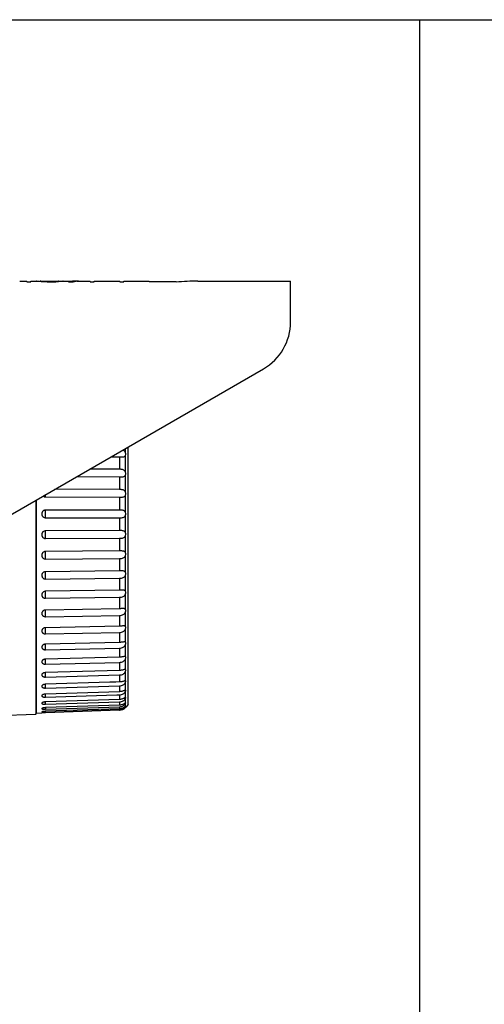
# Model space of a CAD drawing. Header units: millimetres. Extents: x 3585 to 3995, y 1397 to 1684.
# Tile 24 of 26: x 3942.29 to 3945.04, y 1672.11 to 1677.93. Entities that reach past the tile are written whole.
import ezdxf

# ---------------------------------------------------------------- set-up
doc = ezdxf.new("R2010")
doc.units = ezdxf.units.MM
doc.layers.add('EB_CCTV', color=4, linetype='Continuous', lineweight=5)
doc.layers.add('EB_opis', color=7, linetype='Continuous')

# ---------------------------------------------------------------- blocks, each defined once
blk = doc.blocks.new('opis tabela 55324266')
at = {"layer": 'EB_opis', "linetype": 'Continuous'}
for p, q in [((-89925443.81938367, -54747727.18812495), (-89925323.81938367, -54747727.18812495)), ((-89925323.81938367, -54747727.18812495), (-89925323.81938367, -54747787.18812495)), ((-89925323.81938367, -54747727.18812495), (-89924823.81938367, -54747727.18812495))]:
    blk.add_line(p, q, dxfattribs=at)
blk = doc.blocks.new('kamera zewnetrzna')
at = {"layer": 'EB_CCTV', "color": 0, "linetype": 'Continuous', "lineweight": 30}
for p, q in [((3054.456061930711, 1183.499140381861), (3054.469306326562, 1183.499140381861)), ((3054.469306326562, 1183.497588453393), (3054.469306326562, 1183.499140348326)), ((3054.469306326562, 1183.497588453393), (3054.476752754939, 1183.497588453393)), ((3054.476752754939, 1183.497588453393), (3054.476752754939, 1183.499140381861)), ((3054.476752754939, 1183.499140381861), (3054.486681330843, 1183.499140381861)), ((3054.486681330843, 1183.498982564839), (3054.486681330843, 1183.499140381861)), ((3054.494127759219, 1183.499140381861), (3054.528877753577, 1183.499140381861)), ((3054.494127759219, 1183.498982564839), (3054.494127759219, 1183.497959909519)), ((3054.495368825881, 1183.49876924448), (3054.495368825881, 1183.497959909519)), ((3054.497850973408, 1183.498550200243), (3054.497850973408, 1183.497841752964)), ((3054.506538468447, 1183.497588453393), (3054.500333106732, 1183.497717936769)), ((3054.501574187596, 1183.498376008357), (3054.501574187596, 1183.497717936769)), ((3054.504056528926, 1183.498328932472), (3054.501574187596, 1183.498376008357)), ((3054.506538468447, 1183.498280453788), (3054.504056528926, 1183.498328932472)), ((3054.506538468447, 1183.498280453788), (3054.506538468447, 1183.497588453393)), ((3054.506538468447, 1183.498280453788), (3054.51646704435, 1183.498280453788)), ((3054.506538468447, 1183.497588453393), (3054.51646704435, 1183.497588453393)), ((3054.51646704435, 1183.498280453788), (3054.518948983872, 1183.498328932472)), ((3054.51646704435, 1183.498280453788), (3054.51646704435, 1183.497588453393)), ((3054.51646704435, 1183.497588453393), (3054.522672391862, 1183.497717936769)), ((3054.518948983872, 1183.498328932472), (3054.5214313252, 1183.498376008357)), ((3054.5214313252, 1183.498376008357), (3054.5214313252, 1183.497717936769)), ((3054.525154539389, 1183.498550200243), (3054.525154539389, 1183.497841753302)), ((3054.527636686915, 1183.49876924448), (3054.527636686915, 1183.497959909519)), ((3054.528877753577, 1183.498982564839), (3054.528877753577, 1183.497959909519)), ((3054.536324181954, 1183.498982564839), (3054.536324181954, 1183.499140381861)), ((3054.536324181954, 1183.499140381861), (3054.554940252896, 1183.499140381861)), ((3054.546252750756, 1183.497588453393), (3054.554940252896, 1183.497588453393)), ((3054.557422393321, 1183.49913968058), (3054.557422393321, 1183.498127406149)), ((3054.562386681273, 1183.499106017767), (3054.558663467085, 1183.499083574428)), ((3054.558663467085, 1183.499083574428), (3054.558663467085, 1183.498396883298)), ((3054.562386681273, 1183.499106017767), (3054.585967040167, 1183.499106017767)), ((3054.564868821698, 1183.499122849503), (3054.585967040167, 1183.499122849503)), ((3054.585967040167, 1183.497588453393), (3054.585967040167, 1183.499122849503)), ((3054.585967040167, 1183.497588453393), (3054.593413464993, 1183.497588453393)), ((3054.593413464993, 1183.497588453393), (3054.593413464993, 1183.499140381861)), ((3054.593413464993, 1183.499140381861), (3054.608306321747, 1183.499140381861)), ((3054.608306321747, 1183.499134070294), (3054.608306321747, 1183.499140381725)), ((3054.608306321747, 1183.499134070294), (3054.64057417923, 1183.499134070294)), ((3054.608306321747, 1183.499083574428), (3054.64057417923, 1183.499083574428)), ((3054.64057417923, 1183.497588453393), (3054.64057417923, 1183.499134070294)), ((3054.64057417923, 1183.497588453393), (3054.648020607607, 1183.497588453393)), ((3054.648020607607, 1183.497588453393), (3054.648020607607, 1183.499140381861)), ((3054.648020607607, 1183.499140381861), (3054.695020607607, 1183.499140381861)), ((3054.695020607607, 1183.498675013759), (3054.695020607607, 1183.499140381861)), ((3054.695020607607, 1183.498675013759), (3054.745020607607, 1183.498675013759)), ((3054.745020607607, 1183.497275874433), (3054.745020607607, 1183.498675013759)), ((3054.785020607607, 1183.499140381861), (3054.956020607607, 1183.499140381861)), ((3054.956020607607, 1183.423700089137), (3054.956020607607, 1183.499137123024)), ((3054.355635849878, 1183.019332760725), (3054.906020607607, 1183.337097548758)), ((3054.650763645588, 1183.189724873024), (3054.650763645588, 1183.183449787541)), ((3054.656547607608, 1182.71694866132), (3054.656547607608, 1183.193064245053)), ((3054.624565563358, 1183.174599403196), (3054.640497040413, 1183.174427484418)), ((3054.640497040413, 1183.174427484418), (3054.640497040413, 1183.151527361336)), ((3054.640497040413, 1183.174427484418), (3054.640740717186, 1183.174424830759)), ((3054.650763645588, 1183.176186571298), (3054.650763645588, 1183.147341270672)), ((3054.640497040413, 1183.151527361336), (3054.585298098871, 1183.151928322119)), ((3054.561414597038, 1183.138139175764), (3054.640497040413, 1183.137565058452)), ((3054.640497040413, 1183.137565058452), (3054.640497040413, 1183.114148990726)), ((3054.650763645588, 1183.139871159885), (3054.650763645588, 1183.110375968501)), ((3054.503967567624, 1183.100451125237), (3054.640497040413, 1183.09995295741)), ((3054.640497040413, 1183.114148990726), (3054.520620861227, 1183.114586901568)), ((3054.640497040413, 1183.09995295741), (3054.640497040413, 1183.076277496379)), ((3054.650763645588, 1183.102780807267), (3054.650763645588, 1183.072958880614)), ((3054.485611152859, 1183.09437403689), (3054.485611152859, 1182.699003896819)), ((3054.486547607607, 1183.09491469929), (3054.486547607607, 1182.701012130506)), ((3054.640497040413, 1183.076277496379), (3054.503967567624, 1183.076277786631)), ((3054.503967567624, 1183.06200297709), (3054.640497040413, 1183.062003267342)), ((3054.640497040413, 1183.062003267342), (3054.640497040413, 1183.038327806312)), ((3054.650763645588, 1183.065321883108), (3054.650763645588, 1183.035499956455)), ((3054.640497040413, 1183.038327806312), (3054.503967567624, 1183.037829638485)), ((3054.503967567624, 1183.023633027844), (3054.640497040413, 1183.024131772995)), ((3054.640497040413, 1183.024131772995), (3054.640497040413, 1183.00071570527)), ((3054.650763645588, 1183.02790479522), (3054.650763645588, 1182.998409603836)), ((3054.640497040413, 1183.00071570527), (3054.503967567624, 1182.999724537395)), ((3054.650763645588, 1182.990939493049), (3054.650763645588, 1182.962094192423)), ((3054.503967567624, 1182.985761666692), (3054.640497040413, 1182.986753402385)), ((3054.640497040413, 1182.986753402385), (3054.640497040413, 1182.963853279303)), ((3054.640497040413, 1182.963853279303), (3054.503967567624, 1182.962379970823)), ((3054.640793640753, 1182.963856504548), (3054.640497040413, 1182.963853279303)), ((3054.650763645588, 1182.95483097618), (3054.650763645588, 1182.926951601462)), ((3054.503967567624, 1182.948803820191), (3054.640497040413, 1182.950277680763)), ((3054.640497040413, 1182.950277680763), (3054.640497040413, 1182.928144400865)), ((3054.640497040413, 1182.928144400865), (3054.503967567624, 1182.926205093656)), ((3054.503967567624, 1182.913164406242), (3054.640497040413, 1182.915104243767)), ((3054.640497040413, 1182.915104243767), (3054.640497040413, 1182.8939803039)), ((3054.650763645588, 1182.91997485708), (3054.650763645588, 1182.893366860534)), ((3054.640497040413, 1182.8939803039), (3054.503967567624, 1182.891596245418)), ((3054.503967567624, 1182.879233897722), (3054.640497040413, 1182.881618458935)), ((3054.640497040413, 1182.881618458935), (3054.640497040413, 1182.861735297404)), ((3054.650763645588, 1182.886753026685), (3054.650763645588, 1182.861707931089)), ((3054.640497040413, 1182.861735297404), (3054.503967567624, 1182.858932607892)), ((3054.503967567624, 1182.847384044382), (3054.640497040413, 1182.850187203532)), ((3054.640497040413, 1182.850187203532), (3054.640497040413, 1182.831762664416)), ((3054.650763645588, 1182.855529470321), (3054.650763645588, 1182.832321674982)), ((3054.640497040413, 1182.831762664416), (3054.503967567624, 1182.828572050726)), ((3054.650763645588, 1182.826646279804), (3054.650763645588, 1182.805530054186)), ((3054.503967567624, 1182.817963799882), (3054.640497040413, 1182.821154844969)), ((3054.640497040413, 1182.821154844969), (3054.640497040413, 1182.804390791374)), ((3054.650763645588, 1182.805530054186), (3054.649778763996, 1182.805651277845)), ((3054.640497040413, 1182.804390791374), (3054.503967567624, 1182.800847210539)), ((3054.503967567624, 1182.791295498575), (3054.640497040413, 1182.794839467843)), ((3054.640497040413, 1182.794839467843), (3054.640497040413, 1182.779919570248)), ((3054.650763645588, 1182.800419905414), (3054.650763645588, 1182.781626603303)), ((3054.503790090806, 1182.775189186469), (3054.503795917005, 1182.776040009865)), ((3054.640497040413, 1182.779919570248), (3054.503967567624, 1182.77606184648)), ((3054.503967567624, 1182.767671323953), (3054.640497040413, 1182.771529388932)), ((3054.640497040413, 1182.771529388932), (3054.640497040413, 1182.758617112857)), ((3054.650763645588, 1182.781626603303), (3054.650347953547, 1182.781647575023)), ((3054.650763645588, 1182.777137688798), (3054.650763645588, 1182.760873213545)), ((3054.622493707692, 1182.758072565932), (3054.503967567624, 1182.754487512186)), ((3054.503967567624, 1182.747350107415), (3054.640497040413, 1182.751479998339)), ((3054.633537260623, 1182.758406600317), (3054.622493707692, 1182.758072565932)), ((3054.640497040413, 1182.758617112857), (3054.633537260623, 1182.758406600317)), ((3054.640497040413, 1182.751479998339), (3054.640497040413, 1182.740716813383)), ((3054.650807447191, 1182.76087500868), (3054.650763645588, 1182.760873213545)), ((3054.650763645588, 1182.757054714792), (3054.650763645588, 1182.743497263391)), ((3054.503823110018, 1182.735668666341), (3054.50382255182, 1182.736345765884)), ((3054.640497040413, 1182.740716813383), (3054.503967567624, 1182.736360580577)), ((3054.503967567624, 1182.730554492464), (3054.635511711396, 1182.73475188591)), ((3054.635511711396, 1182.73475188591), (3054.640497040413, 1182.734910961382)), ((3054.640497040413, 1182.734910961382), (3054.640497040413, 1182.726414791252)), ((3054.651172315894, 1182.743560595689), (3054.650763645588, 1182.743497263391)), ((3054.650763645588, 1182.740391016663), (3054.650763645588, 1182.729689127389)), ((3054.503967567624, 1182.71746849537), (3054.503884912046, 1182.720110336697)), ((3054.640497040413, 1182.726414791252), (3054.503967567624, 1182.721879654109)), ((3054.503967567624, 1182.71746849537), (3054.640497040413, 1182.722003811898)), ((3054.640497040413, 1182.715867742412), (3054.503967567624, 1182.711203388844)), ((3054.640497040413, 1182.722003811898), (3054.640497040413, 1182.715867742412)), ((3054.65145693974, 1182.72989382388), (3054.650763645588, 1182.729689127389)), ((3054.650763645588, 1182.727329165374), (3054.650763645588, 1182.719600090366)), ((3054.650763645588, 1182.718012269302), (3054.650763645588, 1182.713340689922)), ((3054.65654762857, 1182.71694864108), (3054.651829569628, 1182.712062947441)), ((3054.176547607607, 1182.688211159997), (3054.485611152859, 1182.699003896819)), ((3054.485611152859, 1182.699003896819), (3054.486547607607, 1182.701012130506)), ((3054.486547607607, 1182.701012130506), (3054.49681173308, 1182.701370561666)), ((3054.49687792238, 1182.701374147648), (3054.49681173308, 1182.701370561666)), ((3054.503884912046, 1182.710813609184), (3054.503873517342, 1182.711197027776)), ((3054.503967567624, 1182.702956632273), (3054.503916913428, 1182.704446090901)), ((3054.503967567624, 1182.708235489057), (3054.640497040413, 1182.712899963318)), ((3054.640497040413, 1182.709191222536), (3054.503967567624, 1182.704448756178)), ((3054.503967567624, 1182.702956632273), (3054.640497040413, 1182.707699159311)), ((3054.640497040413, 1182.706458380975), (3054.503967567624, 1182.701689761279)), ((3054.640497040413, 1182.712899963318), (3054.640497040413, 1182.709191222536)), ((3054.640497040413, 1182.707699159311), (3054.640497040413, 1182.706458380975)), ((3054.650763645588, 1182.712542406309), (3054.650763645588, 1182.710979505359)), ((3054.651552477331, 1182.711781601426), (3054.650763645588, 1182.710979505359)), ((3054.651829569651, 1182.712062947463), (3054.651552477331, 1182.711781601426))]:
    blk.add_line(p, q, dxfattribs=at)
for centre, radius, start, end in [((3054.484698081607, 1183.487330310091), 0.011819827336, 74.16971879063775, 80.34064822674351), ((3054.480036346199, 1183.429013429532), 0.07013320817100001, 81.49847131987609, 83.54378515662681), ((3054.469868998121, 1183.223554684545), 0.275587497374, 84.69088621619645, 85.72661399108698), ((3054.491740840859, 1183.481394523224), 0.017749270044, 80.24442564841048, 82.27145942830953), ((3054.491687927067, 1183.481087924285), 0.018060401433, 78.24012633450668, 80.24380111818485), ((3054.485794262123, 1183.376099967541), 0.123042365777, 84.37666087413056, 85.53700683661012), ((3054.44468067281, 1182.407004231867), 1.092132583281, 87.07908066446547, 87.33982764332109), ((3054.470882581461, 1182.882242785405), 0.6168971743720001, 87.32133987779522, 87.4944485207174), ((3054.470887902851, 1182.882356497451), 0.616783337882, 87.14823562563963, 87.32133999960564), ((3054.552117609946, 1182.882356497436), 0.6167833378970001, 92.67866000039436, 92.85176437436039), ((3054.578324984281, 1182.406998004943), 1.092138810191, 92.66016475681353, 92.9209109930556), ((3054.552122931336, 1182.882242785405), 0.6168971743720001, 92.5055514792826, 92.67866012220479), ((3054.537211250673, 1183.376099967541), 0.123042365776, 94.46299316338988, 95.62333912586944), ((3054.53131758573, 1183.481087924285), 0.018060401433, 99.75619888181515, 101.7598736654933), ((3054.553136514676, 1183.223554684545), 0.275587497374, 94.27338600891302, 95.30911378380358), ((3054.531264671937, 1183.481394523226), 0.017749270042, 97.72854057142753, 99.75557435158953), ((3054.542969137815, 1183.429013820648), 0.07013281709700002, 96.4562331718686, 98.50155266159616), ((3054.538307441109, 1183.487330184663), 0.01181995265, 99.65929716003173, 105.8301947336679), ((3054.557994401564, 1183.454618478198), 0.044545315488, 97.95179223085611, 105.2831219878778), ((3054.557707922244, 1183.456441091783), 0.04270060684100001, 93.85727305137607, 97.90941184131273), ((3054.557669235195, 1183.45701839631), 0.04212200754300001, 90.33576458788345, 93.85759488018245), ((3054.566674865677, 1183.455668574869), 0.04353133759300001, 103.6089284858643, 105.6385034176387), ((3054.56652332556, 1183.456285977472), 0.042895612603, 102.6934603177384, 103.6062374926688), ((3054.5664442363, 1183.456636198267), 0.04253657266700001, 101.9775950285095, 102.6931901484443), ((3054.56424943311, 1183.224520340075), 0.274620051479, 91.16551704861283, 91.4245297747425), ((3054.566123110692, 1183.458288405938), 0.04085370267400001, 91.75936955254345, 102.0179115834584), ((3054.785020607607, 1183.069140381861), 0.43, 90, 95.33755684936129), ((3054.856020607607, 1183.423700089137), 0.1, 300.0000000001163, 0), ((3054.503993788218, 1183.107658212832), 0.007207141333, 228.8195826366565, 269.7915492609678), ((3054.667466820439, 1182.700810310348), 0.045884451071, 112.6901858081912, 112.8540800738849), ((3054.516922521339, 1182.330909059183), 0.3710069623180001, 92.00108134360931, 93.097058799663), ((3055.253629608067, 1182.733560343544), 0.75008967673, 181.7377811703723, 181.9348127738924), ((3054.640005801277, 1182.72727423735), 0.014382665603, 271.9573148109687, 273.8487766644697), ((3054.639991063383, 1182.722263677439), 0.014573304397, 271.9896774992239, 272.9159162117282), ((3054.639972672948, 1182.721467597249), 0.015018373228, 272.0008924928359, 273.3773585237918), ((3054.639959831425, 1182.721594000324), 0.01514549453, 273.3976833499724, 315.5064315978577)]:
    blk.add_arc(centre, radius, start, end, dxfattribs=at)
for points, start_tangent, end_tangent in [([(3054.640740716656, 1183.174424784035), (3054.644082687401, 1183.174401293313), (3054.647053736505, 1183.174536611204), (3054.64928193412, 1183.175074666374), (3054.650763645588, 1183.176186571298)], (0.9999357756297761, -0.01133334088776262), (0.6205754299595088, 0.7841467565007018)), ([(3054.650763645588, 1183.183449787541), (3054.649645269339, 1183.185019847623), (3054.648039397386, 1183.186301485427), (3054.646234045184, 1183.187131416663)], (-0.4671560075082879, 0.8841749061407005), (-0.9447015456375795, 0.3279313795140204)), ([(3054.650763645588, 1183.176186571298), (3054.651569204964, 1183.177721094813), (3054.651829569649, 1183.179483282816), (3054.651568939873, 1183.181410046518), (3054.650763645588, 1183.183449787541)], (0.6205754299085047, 0.7841467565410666), (-0.4671560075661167, 0.8841749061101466)), ([(3054.650763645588, 1183.147341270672), (3054.649645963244, 1183.148842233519), (3054.648040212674, 1183.150032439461), (3054.64594817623, 1183.150863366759), (3054.643420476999, 1183.151349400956), (3054.640497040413, 1183.151527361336)], (-0.4785742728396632, 0.8780470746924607), (-0.9999736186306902, 0.007263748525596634)), ([(3054.640497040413, 1183.137565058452), (3054.644097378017, 1183.137600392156), (3054.647074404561, 1183.137873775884), (3054.649303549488, 1183.138593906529), (3054.650763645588, 1183.139871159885)], (0.9999736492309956, -0.007259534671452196), (0.5781035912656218, 0.8159633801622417)), ([(3054.650763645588, 1183.139871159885), (3054.651566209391, 1183.141529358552), (3054.651829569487, 1183.143379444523), (3054.651566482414, 1183.145342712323), (3054.650763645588, 1183.147341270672)], (0.5781035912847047, 0.8159633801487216), (-0.4785742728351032, 0.8780470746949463)), ([(3054.503967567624, 1183.100451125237), (3054.503884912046, 1183.101461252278), (3054.503823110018, 1183.103283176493), (3054.503796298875, 1183.104876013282)], (-0.1606150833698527, 0.9870171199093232), (-0.01005006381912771, 0.9999494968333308)), ([(3054.650763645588, 1183.110375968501), (3054.649645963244, 1183.111792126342), (3054.648040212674, 1183.112877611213), (3054.64594817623, 1183.113604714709), (3054.643420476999, 1183.114009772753), (3054.640497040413, 1183.114148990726)], (-0.4947208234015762, 0.8690519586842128), (-0.9999933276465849, 0.003653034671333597)), ([(3054.640497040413, 1183.09995295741), (3054.644097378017, 1183.100049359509), (3054.647074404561, 1183.100455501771), (3054.649303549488, 1183.101342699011), (3054.650763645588, 1183.102780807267)], (0.9999933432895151, -0.003648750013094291), (0.54364844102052, 0.8393130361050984)), ([(3054.650763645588, 1183.102780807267), (3054.651566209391, 1183.104553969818), (3054.651829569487, 1183.106463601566), (3054.651566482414, 1183.10843118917), (3054.650763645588, 1183.110375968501)], (0.5436484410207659, 0.8393130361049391), (-0.4947208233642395, 0.8690519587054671)), ([(3054.503967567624, 1183.076277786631), (3054.501883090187, 1183.075968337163), (3054.500183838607, 1183.075198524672), (3054.498884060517, 1183.074163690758), (3054.497951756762, 1183.073005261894), (3054.497335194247, 1183.071819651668), (3054.49698030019, 1183.070680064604), (3054.496827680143, 1183.06961646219), (3054.49683503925, 1183.06856498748), (3054.49700354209, 1183.067499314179), (3054.497370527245, 1183.066375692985), (3054.497995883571, 1183.065208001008), (3054.498930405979, 1183.064070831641), (3054.500224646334, 1183.063057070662), (3054.501908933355, 1183.062304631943), (3054.503967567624, 1183.06200297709)], (-0.9999999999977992, 2.098069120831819e-06), (0.9999999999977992, 2.098069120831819e-06)), ([(3054.503967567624, 1183.06200297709), (3054.503884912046, 1183.063267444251), (3054.503823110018, 1183.065285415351), (3054.503790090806, 1183.067797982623), (3054.503790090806, 1183.070482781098), (3054.503823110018, 1183.07299534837), (3054.503884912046, 1183.07501331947), (3054.503967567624, 1183.076277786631)], (-0.1081884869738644, 0.9941303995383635), (0.1081884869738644, 0.9941303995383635)), ([(3054.650763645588, 1183.072958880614), (3054.649645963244, 1183.074274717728), (3054.648040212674, 1183.075243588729), (3054.64594817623, 1183.075858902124), (3054.643420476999, 1183.076178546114), (3054.640497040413, 1183.076277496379)], (-0.51616275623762, 0.8564905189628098), (-0.9999999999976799, 2.154156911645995e-06)), ([(3054.640497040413, 1183.062003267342), (3054.644097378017, 1183.062159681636), (3054.647074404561, 1183.062694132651), (3054.649303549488, 1183.063738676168), (3054.650763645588, 1183.065321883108)], (0.99999999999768, 2.154166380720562e-06), (0.5161627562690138, 0.8564905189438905)), ([(3054.650763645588, 1183.065321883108), (3054.651566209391, 1183.067190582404), (3054.651829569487, 1183.069138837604), (3054.651566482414, 1183.071089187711), (3054.650763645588, 1183.072958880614)], (0.5161627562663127, 0.8564905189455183), (-0.5161627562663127, 0.8564905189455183)), ([(3054.503967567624, 1183.037829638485), (3054.501883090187, 1183.037513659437), (3054.500183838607, 1183.036740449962), (3054.498884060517, 1183.035704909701), (3054.497951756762, 1183.034547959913), (3054.497335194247, 1183.03336549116), (3054.49698030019, 1183.032230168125), (3054.496827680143, 1183.03117153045), (3054.49683503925, 1183.030125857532), (3054.497003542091, 1183.029066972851), (3054.497370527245, 1183.027951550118), (3054.497995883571, 1183.026793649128), (3054.498930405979, 1183.025667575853), (3054.500224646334, 1183.024665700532), (3054.501908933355, 1183.02392491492), (3054.503967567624, 1183.023633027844)], (-0.9999933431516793, -0.003648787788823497), (0.9999933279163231, 0.003652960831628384)), ([(3054.503967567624, 1183.023633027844), (3054.503884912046, 1183.025137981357), (3054.503823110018, 1183.027329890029), (3054.503790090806, 1183.029927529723), (3054.503790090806, 1183.032597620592), (3054.503823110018, 1183.034997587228), (3054.503884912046, 1183.036819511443), (3054.503967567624, 1183.037829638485)], (-0.0821491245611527, 0.9966200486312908), (0.1606150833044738, 0.9870171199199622)), ([(3054.650763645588, 1183.035499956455), (3054.649645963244, 1183.036701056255), (3054.648040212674, 1183.037542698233), (3054.64594817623, 1183.038039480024), (3054.643420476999, 1183.038270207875), (3054.640497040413, 1183.038327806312)], (-0.5436484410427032, 0.8393130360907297), (-0.9999933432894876, -0.003648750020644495)), ([(3054.640497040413, 1183.024131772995), (3054.644097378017, 1183.024346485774), (3054.647074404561, 1183.025003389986), (3054.649303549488, 1183.026193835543), (3054.650763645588, 1183.02790479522)], (0.9999933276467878, 0.003653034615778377), (0.4947208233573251, 0.8690519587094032)), ([(3054.650763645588, 1183.02790479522), (3054.651566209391, 1183.029848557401), (3054.651829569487, 1183.031814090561), (3054.651566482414, 1183.033725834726), (3054.650763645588, 1183.035499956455)], (0.4947208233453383, 0.869051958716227), (-0.5436484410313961, 0.8393130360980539)), ([(3054.503967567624, 1182.999724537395), (3054.501883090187, 1182.999405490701), (3054.500183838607, 1182.998637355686), (3054.498884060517, 1182.997612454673), (3054.497951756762, 1182.996469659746), (3054.497335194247, 1182.995303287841), (3054.49698030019, 1182.994184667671), (3054.496827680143, 1182.993142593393), (3054.49683503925, 1182.992114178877), (3054.497003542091, 1182.991073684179), (3054.497370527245, 1182.989978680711), (3054.497995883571, 1182.988843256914), (3054.498930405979, 1182.987740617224), (3054.500224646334, 1182.986761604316), (3054.501908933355, 1182.986040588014), (3054.503967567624, 1182.985761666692)], (-0.9999736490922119, -0.007259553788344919), (0.9999736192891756, 0.007263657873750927)), ([(3054.503967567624, 1182.985761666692), (3054.503884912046, 1182.987490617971), (3054.503823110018, 1182.989832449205), (3054.503790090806, 1182.992486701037), (3054.503790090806, 1182.995112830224), (3054.503823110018, 1182.997373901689), (3054.503884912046, 1182.998979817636), (3054.503967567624, 1182.999724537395)], (-0.06677656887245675, 0.997767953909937), (0.3130085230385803, 0.949750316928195)), ([(3054.650763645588, 1182.998409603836), (3054.649645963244, 1182.999482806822), (3054.648040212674, 1183.000187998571), (3054.64594817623, 1183.000560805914), (3054.643420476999, 1183.000700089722), (3054.640497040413, 1183.00071570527)], (-0.5781035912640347, 0.8159633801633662), (-0.9999736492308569, -0.007259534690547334)), ([(3054.640497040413, 1182.986753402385), (3054.644097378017, 1182.987024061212), (3054.647074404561, 1182.987796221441), (3054.649303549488, 1182.989119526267), (3054.650763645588, 1182.990939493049)], (0.9999736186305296, 0.007263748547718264), (0.4785742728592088, 0.8780470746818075)), ([(3054.650763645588, 1182.990939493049), (3054.651566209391, 1182.992937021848), (3054.651829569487, 1182.994898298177), (3054.651566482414, 1182.996750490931), (3054.650763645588, 1182.998409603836)], (0.47857427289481, 0.8780470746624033), (-0.5781035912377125, 0.8159633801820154)), ([(3054.503967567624, 1182.962379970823), (3054.501765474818, 1182.962024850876), (3054.500000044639, 1182.961191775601), (3054.498682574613, 1182.960099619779), (3054.49776991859, 1182.95890190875), (3054.497198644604, 1182.957701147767), (3054.496902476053, 1182.956572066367), (3054.496811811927, 1182.955461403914), (3054.496915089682, 1182.954345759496), (3054.497225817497, 1182.953224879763), (3054.497805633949, 1182.95205850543), (3054.498723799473, 1182.950904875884), (3054.500038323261, 1182.949869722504), (3054.501790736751, 1182.949099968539), (3054.503967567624, 1182.948803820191)], (-0.999941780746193, -0.01079051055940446), (0.9999417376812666, 0.01079450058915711)), ([(3054.503967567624, 1182.948803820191), (3054.503884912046, 1182.950737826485), (3054.503823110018, 1182.953203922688), (3054.503790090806, 1182.955885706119), (3054.503790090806, 1182.958439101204), (3054.503823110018, 1182.960536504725), (3054.503884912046, 1182.961908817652), (3054.503966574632, 1182.962380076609)], (-0.05676453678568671, 0.9983875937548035), (0.9947274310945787, -0.1025540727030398)), ([(3054.640497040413, 1182.950277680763), (3054.644079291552, 1182.950598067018), (3054.64704851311, 1182.951468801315), (3054.649275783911, 1182.952896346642), (3054.650763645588, 1182.95483097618)], (0.9999417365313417, 0.01079460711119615), (0.4671560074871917, 0.8841749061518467)), ([(3054.650763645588, 1182.962094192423), (3054.649645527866, 1182.963027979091), (3054.648039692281, 1182.963588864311), (3054.64594771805, 1182.963833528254), (3054.643420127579, 1182.963879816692), (3054.640793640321, 1182.963856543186)], (-0.6205754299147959, 0.7841467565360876), (-0.9999375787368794, -0.01117312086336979)), ([(3054.650763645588, 1182.95483097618), (3054.651567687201, 1182.956865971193), (3054.651829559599, 1182.958785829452), (3054.651568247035, 1182.960562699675), (3054.650763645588, 1182.962094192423)], (0.4671560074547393, 0.884174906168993), (-0.6205754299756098, 0.7841467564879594)), ([(3054.498521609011, 1182.923820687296), (3054.497951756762, 1182.923110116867), (3054.497335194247, 1182.922013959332), (3054.49698030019, 1182.920965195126), (3054.496827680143, 1182.919990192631), (3054.49683503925, 1182.919029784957), (3054.497003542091, 1182.918059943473), (3054.497370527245, 1182.917041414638), (3054.497995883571, 1182.915987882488), (3054.498930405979, 1182.914967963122), (3054.500224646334, 1182.914066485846), (3054.501908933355, 1182.913408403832), (3054.503967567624, 1182.913164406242)], (-0.6762044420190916, -0.736714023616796), (0.999899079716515, 0.01420670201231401)), ([(3054.503967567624, 1182.926205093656), (3054.501883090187, 1182.925890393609), (3054.500183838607, 1182.925157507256), (3054.498884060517, 1182.924187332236), (3054.498521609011, 1182.923820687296)], (-0.9998991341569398, -0.0142028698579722), (-0.6762044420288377, -0.7367140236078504)), ([(3054.503967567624, 1182.913164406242), (3054.503884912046, 1182.915282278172), (3054.503823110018, 1182.917845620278), (3054.503790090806, 1182.920525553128), (3054.503790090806, 1182.92297823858), (3054.503823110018, 1182.924888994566), (3054.503884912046, 1182.926012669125), (3054.503935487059, 1182.926196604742)], (-0.04983355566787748, 0.9987575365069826), (0.3940432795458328, 0.9190918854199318)), ([(3054.645057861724, 1182.928253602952), (3054.643420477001, 1182.92821280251), (3054.640497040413, 1182.928144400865)], (-0.9998708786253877, -0.01606941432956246), (-0.9998991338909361, -0.01420288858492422)), ([(3054.640497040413, 1182.915104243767), (3054.644097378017, 1182.915477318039), (3054.647074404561, 1182.916453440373), (3054.649303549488, 1182.917997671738), (3054.650763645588, 1182.91997485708)], (0.9998990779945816, 0.01420682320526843), (0.4600672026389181, 0.8878840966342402)), ([(3054.650763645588, 1182.926951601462), (3054.649645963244, 1182.927735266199), (3054.648040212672, 1182.928145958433), (3054.645948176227, 1182.928259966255), (3054.645057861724, 1182.928253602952)], (-0.6720477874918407, 0.7405077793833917), (-0.9998708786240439, -0.01606941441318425)), ([(3054.650763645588, 1182.91997485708), (3054.651566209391, 1182.92201391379), (3054.651829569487, 1182.92390249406), (3054.651566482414, 1182.92557557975), (3054.650763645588, 1182.926951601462)], (0.4600672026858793, 0.8878840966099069), (-0.6720477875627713, 0.7405077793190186)), ([(3054.497727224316, 1182.888304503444), (3054.497335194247, 1182.887589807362), (3054.49698030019, 1182.886593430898), (3054.496827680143, 1182.885668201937), (3054.49683503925, 1182.884757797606), (3054.497003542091, 1182.883839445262), (3054.497370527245, 1182.882876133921), (3054.497995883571, 1182.881881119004), (3054.498930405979, 1182.880919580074), (3054.500224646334, 1182.880071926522), (3054.501908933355, 1182.879456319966), (3054.503967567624, 1182.879233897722)], (-0.5383025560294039, -0.8427516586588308), (0.9998475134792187, 0.01746281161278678)), ([(3054.503967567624, 1182.891596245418), (3054.501883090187, 1182.89128891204), (3054.500183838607, 1182.890585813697), (3054.498884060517, 1182.889659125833), (3054.497951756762, 1182.888632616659), (3054.497727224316, 1182.888304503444)], (-0.9998475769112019, -0.01745917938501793), (-0.5383025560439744, -0.8427516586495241)), ([(3054.503790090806, 1182.889118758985), (3054.503823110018, 1182.890821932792), (3054.503884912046, 1182.891684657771), (3054.503941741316, 1182.891643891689)], (0.1007215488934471, 0.994914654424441), (0.6887478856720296, -0.7250009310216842)), ([(3054.503967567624, 1182.879233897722), (3054.503884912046, 1182.881512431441), (3054.503823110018, 1182.884144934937), (3054.503790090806, 1182.886793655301), (3054.503790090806, 1182.889118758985)], (-0.04484634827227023, 0.9989938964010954), (0.1007215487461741, 0.9949146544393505)), ([(3054.646846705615, 1182.894261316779), (3054.645948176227, 1182.894229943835), (3054.643420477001, 1182.894089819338), (3054.640497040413, 1182.8939803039)], (-0.9997974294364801, -0.02012709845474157), (-0.9998475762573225, -0.01745921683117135)), ([(3054.640497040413, 1182.881618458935), (3054.644097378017, 1182.882036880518), (3054.647074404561, 1182.88309947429), (3054.649303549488, 1182.884729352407), (3054.650763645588, 1182.886753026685)], (0.999847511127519, 0.01746294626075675), (0.4570622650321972, 0.8894347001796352)), ([(3054.650763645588, 1182.893366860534), (3054.649645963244, 1182.893992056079), (3054.648040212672, 1182.894247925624), (3054.646846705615, 1182.894261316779)], (-0.7329719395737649, 0.6802588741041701), (-0.9997974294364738, -0.02012709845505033)), ([(3054.650763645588, 1182.886753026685), (3054.651566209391, 1182.888779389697), (3054.651829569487, 1182.890600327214), (3054.651566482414, 1182.892155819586), (3054.650763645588, 1182.893366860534)], (0.4570622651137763, 0.8894347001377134), (-0.7329719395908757, 0.6802588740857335)), ([(3054.648126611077, 1182.862268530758), (3054.648040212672, 1182.862266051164), (3054.645948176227, 1182.862116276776), (3054.643420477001, 1182.86188472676), (3054.640497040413, 1182.861735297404)], (-0.9996609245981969, -0.02603912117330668), (-0.9997893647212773, -0.0205237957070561)), ([(3054.650763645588, 1182.861707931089), (3054.649645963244, 1182.862167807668), (3054.648126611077, 1182.862268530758)], (-0.8022546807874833, 0.5969819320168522), (-0.9996609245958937, -0.02603912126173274)), ([(3054.650763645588, 1182.855529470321), (3054.651566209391, 1182.857520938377), (3054.651829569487, 1182.859254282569), (3054.651566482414, 1182.860675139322), (3054.650763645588, 1182.861707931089)], (0.4580376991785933, 0.8889327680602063), (-0.8022546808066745, 0.5969819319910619)), ([(3054.497358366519, 1182.855201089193), (3054.497335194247, 1182.855154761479), (3054.49698030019, 1182.854221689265), (3054.496827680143, 1182.85335637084), (3054.49683503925, 1182.852505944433), (3054.49700354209, 1182.851649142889), (3054.497370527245, 1182.850751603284), (3054.497995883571, 1182.849826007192), (3054.498930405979, 1182.848933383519), (3054.500224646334, 1182.848148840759), (3054.501908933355, 1182.847582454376), (3054.503967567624, 1182.847384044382)], (-0.4516346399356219, -0.8922029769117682), (0.9997892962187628, 0.02052713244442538)), ([(3054.503967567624, 1182.858932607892), (3054.501883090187, 1182.858636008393), (3054.500183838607, 1182.857970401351), (3054.498884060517, 1182.857097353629), (3054.497951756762, 1182.856132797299), (3054.497358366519, 1182.855201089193)], (-0.9997893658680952, -0.02052373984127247), (-0.4516346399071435, -0.892202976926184)), ([(3054.503967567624, 1182.847384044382), (3054.503884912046, 1182.849798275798), (3054.503823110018, 1182.852471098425), (3054.503790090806, 1182.855059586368), (3054.503790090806, 1182.857231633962)], (-0.04117510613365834, 0.9991519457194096), (0.01106552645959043, 0.9999387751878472)), ([(3054.503790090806, 1182.857231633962), (3054.503823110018, 1182.858708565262), (3054.50382933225, 1182.858915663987)], (0.01106552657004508, 0.9999387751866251), (0.03548817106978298, 0.999370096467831)), ([(3054.640497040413, 1182.850187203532), (3054.644097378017, 1182.850646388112), (3054.647074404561, 1182.851783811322), (3054.649303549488, 1182.853481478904), (3054.650763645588, 1182.855529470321)], (0.9997892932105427, 0.02052727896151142), (0.458037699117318, 0.8889327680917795)), ([(3054.497157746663, 1182.824695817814), (3054.49698030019, 1182.824204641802), (3054.496827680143, 1182.823408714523), (3054.49683503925, 1182.822627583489), (3054.49700354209, 1182.821841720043), (3054.497370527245, 1182.821019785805), (3054.497995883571, 1182.820173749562), (3054.498930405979, 1182.819359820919), (3054.500224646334, 1182.818646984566), (3054.501908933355, 1182.818136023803), (3054.503967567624, 1182.817963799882)], (-0.3940890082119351, -0.919072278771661), (0.9997269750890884, 0.02336611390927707)), ([(3054.503967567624, 1182.828572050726), (3054.501883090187, 1182.828289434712), (3054.500183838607, 1182.827668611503), (3054.498884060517, 1182.826858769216), (3054.497951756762, 1182.825966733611), (3054.497335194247, 1182.825064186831), (3054.497157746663, 1182.824695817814)], (-0.9997270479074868, -0.02336299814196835), (-0.3940890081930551, -0.9190722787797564)), ([(3054.503790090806, 1182.825671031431), (3054.503790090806, 1182.827666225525), (3054.503788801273, 1182.828552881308)], (0.003352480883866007, 0.999994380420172), (0.06731028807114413, 0.9977320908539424)), ([(3054.503967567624, 1182.817963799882), (3054.503884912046, 1182.820487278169), (3054.503823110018, 1182.823171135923), (3054.503790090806, 1182.825671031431)], (-0.03844780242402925, 0.9992606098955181), (0.003352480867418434, 0.999994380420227)), ([(3054.649029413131, 1182.832625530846), (3054.648040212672, 1182.832550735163), (3054.645948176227, 1182.832270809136), (3054.643420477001, 1182.831950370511), (3054.640497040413, 1182.831762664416)], (-0.9996992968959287, -0.02452174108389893), (-0.9997270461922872, -0.02336307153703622)), ([(3054.640497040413, 1182.821154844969), (3054.644097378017, 1182.821649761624), (3054.647074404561, 1182.822849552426), (3054.649303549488, 1182.824596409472), (3054.650763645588, 1182.826646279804)], (0.9997269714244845, 0.02336627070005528), (0.4630270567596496, 0.8863441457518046)), ([(3054.650763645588, 1182.832321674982), (3054.649645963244, 1182.832611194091), (3054.649029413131, 1182.832625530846)], (-0.8754664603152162, 0.4832788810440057), (-0.9996992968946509, -0.02452174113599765)), ([(3054.650763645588, 1182.826646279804), (3054.651566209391, 1182.828581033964), (3054.651829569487, 1182.830207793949), (3054.651566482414, 1182.83147844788), (3054.650763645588, 1182.832321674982)], (0.4630270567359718, 0.8863441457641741), (-0.8754664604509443, 0.483278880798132)), ([(3054.64977875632, 1182.805651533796), (3054.649645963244, 1182.805646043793), (3054.648040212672, 1182.805427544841), (3054.645948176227, 1182.805020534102), (3054.643420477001, 1182.804614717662), (3054.640497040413, 1182.804390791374)], (-0.9995506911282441, -0.02997358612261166), (-0.999663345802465, -0.02594600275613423)), ([(3054.497035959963, 1182.797029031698), (3054.49698030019, 1182.796871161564), (3054.496827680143, 1182.796153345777), (3054.49683503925, 1182.795450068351), (3054.49700354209, 1182.794743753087), (3054.497370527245, 1182.7940064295), (3054.497995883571, 1182.793249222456), (3054.498930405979, 1182.792522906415), (3054.500224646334, 1182.791889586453), (3054.501908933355, 1182.791439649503), (3054.503967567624, 1182.791295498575)], (-0.3540133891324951, -0.9352403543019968), (0.9996632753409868, 0.02594871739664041)), ([(3054.503967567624, 1182.800847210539), (3054.501883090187, 1182.800581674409), (3054.500183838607, 1182.800012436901), (3054.498884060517, 1182.799274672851), (3054.497951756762, 1182.798464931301), (3054.497335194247, 1182.797647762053), (3054.497035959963, 1182.797029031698)], (-0.9996633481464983, -0.02594591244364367), (-0.3540133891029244, -0.9352403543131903)), ([(3054.503790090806, 1182.798949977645), (3054.503790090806, 1182.800746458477), (3054.503789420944, 1182.80082491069)], (-0.001381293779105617, 0.999999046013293), (-0.008704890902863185, 0.9999621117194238)), ([(3054.503967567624, 1182.791295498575), (3054.503884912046, 1182.793900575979), (3054.503823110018, 1182.796566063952), (3054.503790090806, 1182.798949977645)], (-0.03643297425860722, 0.9993360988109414), (-0.001381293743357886, 0.9999990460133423)), ([(3054.640497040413, 1182.794839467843), (3054.644097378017, 1182.795364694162), (3054.647074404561, 1182.796613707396), (3054.649303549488, 1182.798390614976), (3054.650763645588, 1182.800419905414)], (0.999663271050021, 0.02594888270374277), (0.4722025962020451, 0.881490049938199)), ([(3054.650763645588, 1182.800419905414), (3054.651566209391, 1182.802276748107), (3054.651829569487, 1182.803779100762), (3054.651566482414, 1182.80488563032), (3054.650763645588, 1182.805530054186)], (0.4722025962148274, 0.8814900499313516), (-0.9427150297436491, 0.3335991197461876)), ([(3054.496956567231, 1182.772454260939), (3054.496899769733, 1182.772268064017), (3054.496812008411, 1182.771571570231), (3054.496920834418, 1182.770883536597), (3054.497235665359, 1182.770204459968), (3054.497821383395, 1182.769503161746), (3054.498742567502, 1182.76882260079), (3054.500056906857, 1182.76822590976), (3054.501803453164, 1182.767801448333), (3054.503967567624, 1182.767671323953)], (-0.3249025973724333, -0.9457474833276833), (0.9996009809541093, 0.02824674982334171)), ([(3054.503967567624, 1182.77606184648), (3054.501767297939, 1182.775791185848), (3054.500001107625, 1182.775229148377), (3054.49868175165, 1182.774514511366), (3054.497767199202, 1182.773743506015), (3054.497195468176, 1182.772980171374), (3054.496956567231, 1182.772454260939)], (-0.9996010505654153, -0.02824428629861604), (-0.3249025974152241, -0.945747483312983)), ([(3054.503967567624, 1182.767671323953), (3054.503884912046, 1182.770329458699), (3054.503823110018, 1182.772947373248), (3054.503790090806, 1182.775189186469)], (-0.03498240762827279, 0.9993879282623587), (0.003013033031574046, 0.9999954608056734)), ([(3054.649645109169, 1182.78156764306), (3054.648039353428, 1182.781193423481), (3054.645947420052, 1182.780663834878), (3054.643419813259, 1182.780177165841), (3054.640497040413, 1182.779919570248)], (-0.984260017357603, -0.1767263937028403), (-0.9996010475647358, -0.02824439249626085)), ([(3054.640497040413, 1182.771529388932), (3054.644075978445, 1182.772073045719), (3054.647043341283, 1182.773345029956), (3054.64926956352, 1182.775115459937), (3054.650763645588, 1182.777137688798)], (0.9996009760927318, 0.02824692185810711), (0.4858834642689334, 0.8740236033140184)), ([(3054.650347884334, 1182.781650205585), (3054.649645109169, 1182.78156764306)], (-0.9996540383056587, -0.02630216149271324), (-0.9842600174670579, -0.1767263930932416)), ([(3054.651567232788, 1182.77889930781), (3054.65182955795, 1182.78025095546), (3054.65156828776, 1182.781185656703), (3054.650763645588, 1182.781626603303)], (0.3264231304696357, 0.9452237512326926), (-0.9886679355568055, 0.1501189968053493)), ([(3054.650763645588, 1182.777137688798), (3054.651567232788, 1182.77889930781)], (0.4858834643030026, 0.8740236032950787), (0.3264231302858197, 0.9452237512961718)), ([(3054.496902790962, 1182.751213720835), (3054.496827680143, 1182.750881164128), (3054.49683503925, 1182.750355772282), (3054.49700354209, 1182.749830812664), (3054.497370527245, 1182.749285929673), (3054.497995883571, 1182.748730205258), (3054.498930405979, 1182.748201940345), (3054.500224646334, 1182.747747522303), (3054.501908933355, 1182.74743369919), (3054.503967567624, 1182.747350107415)], (-0.3030955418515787, -0.9529601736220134), (0.9995428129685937, 0.03023516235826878)), ([(3054.503967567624, 1182.754487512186), (3054.501883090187, 1182.754264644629), (3054.500183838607, 1182.753816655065), (3054.498884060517, 1182.753246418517), (3054.497951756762, 1182.752626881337), (3054.497335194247, 1182.752006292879), (3054.49698030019, 1182.751420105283), (3054.496902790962, 1182.751213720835)], (-0.9995428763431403, -0.03023306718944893), (-0.3030955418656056, -0.9529601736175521)), ([(3054.503823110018, 1182.752573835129), (3054.503794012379, 1182.754468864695)], (-0.01687760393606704, 0.9998575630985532), (-0.02033103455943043, 0.999793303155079)), ([(3054.503967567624, 1182.747350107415), (3054.503884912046, 1182.750032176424), (3054.503823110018, 1182.752573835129)], (-0.0340006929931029, 0.9994218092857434), (-0.01687760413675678, 0.9998575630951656)), ([(3054.650763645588, 1182.760873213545), (3054.649645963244, 1182.760640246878), (3054.648040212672, 1182.760114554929), (3054.645948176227, 1182.759468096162), (3054.643420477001, 1182.758905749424), (3054.640497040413, 1182.758617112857)], (-0.9986582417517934, -0.05178528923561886), (-0.9995428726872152, -0.03023318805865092)), ([(3054.640497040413, 1182.751479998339), (3054.644097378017, 1182.752048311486), (3054.647074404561, 1182.753354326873), (3054.649303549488, 1182.755132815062), (3054.650763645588, 1182.757054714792)], (0.9995428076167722, 0.0302353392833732), (0.5045491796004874, 0.863382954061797)), ([(3054.650763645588, 1182.757054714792), (3054.651566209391, 1182.758695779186), (3054.651829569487, 1182.759901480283), (3054.651566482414, 1182.760645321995), (3054.650807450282, 1182.760874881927)], (0.5045491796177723, 0.8633829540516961), (-0.9997028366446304, -0.02437700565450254)), ([(3054.4968657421, 1182.733524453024), (3054.496827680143, 1182.733360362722), (3054.49683503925, 1182.732933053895), (3054.49700354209, 1182.73250791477), (3054.497370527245, 1182.732068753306), (3054.497995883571, 1182.731623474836), (3054.498930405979, 1182.731203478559), (3054.500224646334, 1182.730846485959), (3054.501908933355, 1182.730606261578), (3054.503967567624, 1182.730554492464)], (-0.2881311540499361, -0.9575909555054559), (0.9994913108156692, 0.03189231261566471)), ([(3054.503967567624, 1182.736360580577), (3054.501883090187, 1182.736162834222), (3054.500183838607, 1182.735783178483), (3054.498884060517, 1182.735306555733), (3054.497951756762, 1182.734792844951), (3054.497335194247, 1182.734281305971), (3054.49698030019, 1182.733800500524), (3054.4968657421, 1182.733524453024)], (-0.9994913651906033, -0.03189060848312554), (-0.2881311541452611, -0.9575909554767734)), ([(3054.503967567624, 1182.730554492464), (3054.503884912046, 1182.733231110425), (3054.503823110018, 1182.735668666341)], (-0.03342839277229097, 0.9994411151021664), (-0.005074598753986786, 0.9999871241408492)), ([(3054.649645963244, 1182.74309269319), (3054.648040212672, 1182.74242121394), (3054.645948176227, 1182.741665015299), (3054.643420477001, 1182.741033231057), (3054.640497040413, 1182.740716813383)], (-0.921604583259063, -0.3881301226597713), (-0.9994913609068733, -0.03189074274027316)), ([(3054.640497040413, 1182.734910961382), (3054.644097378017, 1182.735491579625), (3054.647074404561, 1182.736804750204), (3054.649303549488, 1182.738554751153), (3054.650763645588, 1182.740391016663)], (0.9994913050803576, 0.03189249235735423), (0.5288547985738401, 0.8487123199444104)), ([(3054.650763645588, 1182.743497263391), (3054.649766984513, 1182.7431434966)], (-0.9689961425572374, -0.2470758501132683), (-0.922711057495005, -0.3854922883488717)), ([(3054.650763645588, 1182.740391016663), (3054.651566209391, 1182.741896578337)], (0.5288547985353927, 0.848712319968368), (0.425394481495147, 0.9050080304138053)), ([(3054.651566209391, 1182.741896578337), (3054.651829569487, 1182.742933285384), (3054.651566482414, 1182.743482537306), (3054.65117193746, 1182.743567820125)], (0.4253944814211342, 0.9050080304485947), (-0.9986308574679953, -0.05231071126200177)), ([(3054.49684029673, 1182.719569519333), (3054.496827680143, 1182.719518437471), (3054.49683503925, 1182.719193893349), (3054.49700354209, 1182.718873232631), (3054.497370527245, 1182.718544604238), (3054.497995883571, 1182.718214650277), (3054.498930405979, 1182.717907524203), (3054.500224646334, 1182.71765186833), (3054.501908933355, 1182.71748787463), (3054.503967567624, 1182.71746849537)], (-0.2741550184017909, -0.9616855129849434), (0.9994487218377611, 0.03320018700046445)), ([(3054.503967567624, 1182.721879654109), (3054.501883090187, 1182.721709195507), (3054.500183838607, 1182.721402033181), (3054.498884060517, 1182.721024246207), (3054.497951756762, 1182.720621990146), (3054.497335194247, 1182.720225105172), (3054.49698030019, 1182.719854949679), (3054.49684029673, 1182.719569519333)], (-0.99944876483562, -0.03319889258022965), (-0.2741550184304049, -0.9616855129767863)), ([(3054.503884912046, 1182.720110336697), (3054.50383008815, 1182.721868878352)], (-0.03360631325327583, 0.9994351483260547), (-0.0212044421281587, 0.9997751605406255)), ([(3054.649645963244, 1182.72911738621), (3054.648040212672, 1182.728307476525), (3054.645948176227, 1182.72744982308), (3054.643420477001, 1182.726755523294), (3054.640497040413, 1182.726414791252)], (-0.8823739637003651, -0.470548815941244), (-0.9994487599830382, -0.03319903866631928)), ([(3054.640497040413, 1182.722003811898), (3054.644097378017, 1182.722590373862), (3054.647074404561, 1182.723896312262), (3054.649303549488, 1182.725598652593), (3054.650763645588, 1182.727329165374)], (0.999448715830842, 0.03320036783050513), (0.5596383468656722, 0.8287369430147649)), ([(3054.649645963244, 1182.718867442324), (3054.648040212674, 1182.717927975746), (3054.64594817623, 1182.716978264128), (3054.643420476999, 1182.716229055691), (3054.640497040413, 1182.715867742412)], (-0.8424503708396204, -0.5387739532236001), (-0.9994169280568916, -0.03414387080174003)), ([(3054.640971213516, 1182.712924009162), (3054.644097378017, 1182.713486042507), (3054.647074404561, 1182.714770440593), (3054.649303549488, 1182.71640646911), (3054.650763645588, 1182.718012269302)], (0.9977452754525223, 0.06711456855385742), (0.5978977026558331, 0.8015724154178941)), ([(3054.650763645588, 1182.729689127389), (3054.649645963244, 1182.72911738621)], (-0.910102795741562, -0.414382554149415), (-0.8823739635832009, -0.4705488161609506)), ([(3054.650763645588, 1182.719600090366), (3054.649645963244, 1182.718867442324)], (-0.8381914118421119, -0.5453761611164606), (-0.842450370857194, -0.5387739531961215)), ([(3054.650763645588, 1182.727329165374), (3054.651566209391, 1182.72868272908), (3054.651829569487, 1182.729539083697), (3054.651566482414, 1182.72988772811), (3054.651459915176, 1182.729918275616)], (0.5596383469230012, 0.8287369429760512), (-0.9926774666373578, 0.1207950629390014)), ([(3054.651650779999, 1182.719987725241), (3054.651566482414, 1182.720009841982), (3054.650763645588, 1182.719600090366)], (-0.9413059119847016, 0.337554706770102), (-0.8381914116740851, -0.5453761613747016)), ([(3054.650763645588, 1182.718012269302), (3054.651566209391, 1182.719199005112), (3054.651829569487, 1182.719865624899), (3054.651650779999, 1182.719987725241)], (0.5978977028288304, 0.8015724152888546), (-0.9413059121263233, 0.3375547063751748)), ([(3054.496824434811, 1182.709494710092), (3054.49683503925, 1182.709288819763), (3054.49700354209, 1182.709076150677), (3054.497370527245, 1182.708861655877), (3054.497995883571, 1182.70865064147), (3054.498930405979, 1182.708459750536), (3054.500224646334, 1182.70830823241), (3054.501908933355, 1182.708222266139), (3054.503967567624, 1182.708235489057)], (-0.2364130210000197, -0.9716526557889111), (0.9994169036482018, 0.0341445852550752)), ([(3054.49682122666, 1182.703406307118), (3054.49683503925, 1182.703326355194), (3054.49700354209, 1182.703224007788), (3054.497370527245, 1182.703125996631), (3054.497995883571, 1182.703036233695), (3054.498930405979, 1182.702963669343), (3054.500224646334, 1182.702917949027), (3054.501908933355, 1182.702910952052), (3054.503967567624, 1182.702956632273)], (-0.1021312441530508, -0.9947709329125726), (0.9993972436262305, 0.03471526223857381)), ([(3054.503967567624, 1182.704448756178), (3054.501883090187, 1182.704338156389), (3054.500183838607, 1182.704185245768), (3054.498884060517, 1182.704016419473), (3054.497951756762, 1182.703849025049), (3054.497335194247, 1182.703693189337), (3054.49698030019, 1182.703555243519), (3054.496827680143, 1182.703435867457), (3054.49682122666, 1182.703406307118)], (-0.999397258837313, -0.03471482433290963), (-0.1021312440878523, -0.9947709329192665)), ([(3054.503967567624, 1182.711203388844), (3054.501883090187, 1182.711062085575), (3054.500183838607, 1182.710830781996), (3054.498884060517, 1182.710555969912), (3054.497951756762, 1182.710269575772), (3054.497335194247, 1182.709991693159), (3054.49698030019, 1182.709736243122), (3054.496827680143, 1182.709507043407), (3054.496824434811, 1182.709494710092)], (-0.9994169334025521, -0.03414371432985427), (-0.2364130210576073, -0.9716526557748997)), ([(3054.650763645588, 1182.713340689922), (3054.649645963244, 1182.712455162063), (3054.648040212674, 1182.711396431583), (3054.64594817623, 1182.710365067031), (3054.643420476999, 1182.709569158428), (3054.640497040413, 1182.709191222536)], (-0.7661296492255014, -0.642686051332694), (-0.9993972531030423, -0.03471498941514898)), ([(3054.640732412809, 1182.707709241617), (3054.644097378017, 1182.708278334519), (3054.647074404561, 1182.709527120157), (3054.649303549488, 1182.711078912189)], (0.9987054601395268, 0.05086653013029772), (0.7604465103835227, 0.6494005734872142)), ([(3054.649303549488, 1182.711078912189), (3054.650763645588, 1182.712542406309)], (0.7604465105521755, 0.6494005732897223), (0.6446848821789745, 0.76444843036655)), ([(3054.650763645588, 1182.712542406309), (3054.651566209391, 1182.713549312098), (3054.651829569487, 1182.714018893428), (3054.651790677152, 1182.71402260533)], (0.6446848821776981, 0.7644484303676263), (-0.9981859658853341, -0.06020612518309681)), ([(3054.651790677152, 1182.71402260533), (3054.651566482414, 1182.713957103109), (3054.650763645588, 1182.713340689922)], (-0.9981859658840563, -0.06020612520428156), (-0.7661296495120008, -0.6426860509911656))]:
    blk.add_spline(points, degree=3, dxfattribs=dict(at, start_tangent=start_tangent, end_tangent=end_tangent))

msp = doc.modelspace()

# ---------------------------------------------------------------- block references
at = {"layer": 'EB_CCTV', "color": 140, "lineweight": 5, "xscale": 3.199999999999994, "yscale": 3.199999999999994, "zscale": 3.199999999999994}
msp.add_blockref('kamera zewnetrzna', (-5831.966120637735, -2110.814537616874), dxfattribs=at)
at = {"layer": 'EB_opis', "linetype": 'Continuous', "xscale": 0.1, "yscale": 0.1, "zscale": 0.1}
msp.add_blockref('opis tabela 55324266', (8996477.03670189, 5476450.647049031), dxfattribs=at)

doc.saveas('drawing.dxf')
